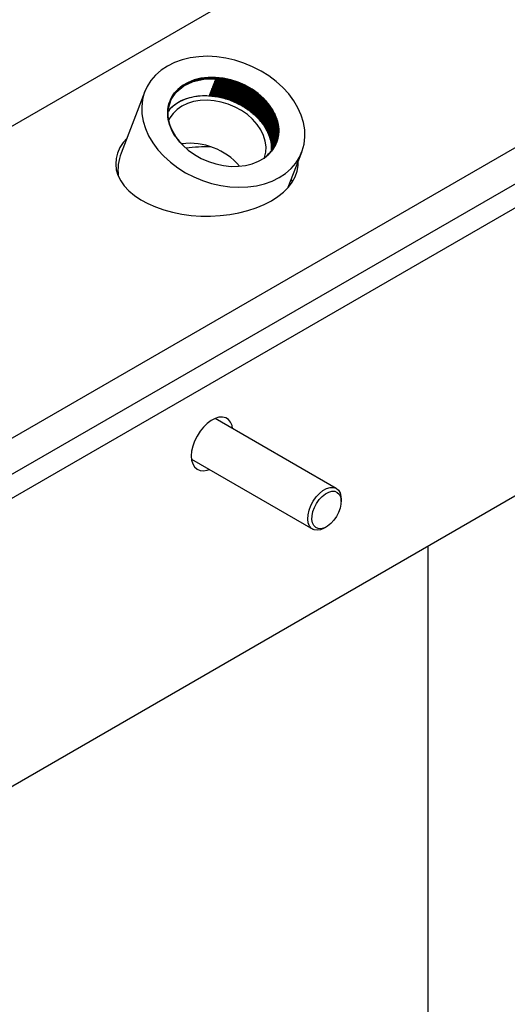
# Model space of a CAD drawing. Header units: millimetres. Extents: x 0 to 25230, y 0 to 17820.
# Tile 81 of 214: x 11283 to 11449, y 10375 to 10710. Entities that reach past the tile are written whole.
import ezdxf

# ---------------------------------------------------------------- set-up
doc = ezdxf.new("R2010")
doc.units = ezdxf.units.MM
doc.linetypes.add('SLD-Sólida', pattern=[0])
doc.layers.add('REFERÊNCIAS', color=9, linetype='SLD-Sólida')

msp = doc.modelspace()

# ---------------------------------------------------------------- linework, layer by layer
at = {"layer": 'REFERÊNCIAS', "linetype": 'SLD-Sólida', "lineweight": 25, "ltscale": 30}
for p, q in [((10818.18, 10407.06), (11680.85, 10905.07)), ((10984.35, 10396.85), (11698.53, 10809.14)), ((10984.35, 10384.61), (11698.53, 10796.89)), ((11705.6, 10792.81), (10991.43, 10380.52)), ((11325.64, 10685.61), (11317.58, 10664.71)), ((11338.65, 10667.39), (11338.55, 10667.38)), ((11338.61, 10667.32), (11338.63, 10667.34)), ((11338.63, 10667.34), (11338.65, 10667.39)), ((11369.56, 10667.27), (11369.42, 10666.7)), ((11369.56, 10667.16), (11369.45, 10666.7)), ((11369.6, 10667.21), (11369.53, 10666.9)), ((11369.6, 10667.1), (11369.57, 10666.96)), ((11374.4, 10653.08), (11379.01, 10665.05)), ((11634.89, 10654.01), (11062.14, 10323.36)), ((11390.7, 10550.73), (11349.51, 10574.51)), ((11341.51, 10560.65), (11382.7, 10536.87)), ((11392.36, 10546.25), (11392.36, 10547.07)), ((11386.7, 10537.27), (11387.41, 10537.68)), ((11421.95, 9677.45), (11421.95, 10531.07))]:
    msp.add_line(p, q, dxfattribs=at)
at = {"layer": 'REFERÊNCIAS', "linetype": 'SLD-Sólida', "lineweight": 25, "ltscale": 30, "flags": 128}
for points in [[(11372.55, 10687.01), (11370.29, 10689.06), (11367.81, 10690.93), (11365.14, 10692.61), (11362.3, 10694.08), (11359.34, 10695.3), (11356.29, 10696.28), (11353.19, 10696.99), (11350.08, 10697.43), (11346.99, 10697.6), (11343.98, 10697.48), (11341.07, 10697.08), (11338.3, 10696.41), (11335.71, 10695.48), (11333.32, 10694.29), (11331.18, 10692.86), (11329.3, 10691.22), (11327.71, 10689.37), (11326.43, 10687.35), (11325.48, 10685.17), (11324.86, 10682.87), (11324.59, 10680.48), (11324.67, 10678.02), (11325.09, 10675.53), (11325.86, 10673.04), (11326.96, 10670.57), (11328.38, 10668.17), (11330.1, 10665.85), (11332.1, 10663.66), (11334.36, 10661.61), (11336.84, 10659.73), (11339.51, 10658.05), (11342.35, 10656.59), (11345.31, 10655.36), (11348.36, 10654.38), (11351.46, 10653.67), (11354.57, 10653.23), (11357.66, 10653.07), (11360.67, 10653.19), (11363.58, 10653.58), (11366.35, 10654.25), (11368.95, 10655.19), (11371.33, 10656.37), (11373.47, 10657.8), (11375.35, 10659.45), (11376.94, 10661.29), (11378.22, 10663.32), (11379.18, 10665.49), (11379.79, 10667.79), (11380.06, 10670.18), (11379.99, 10672.64), (11379.56, 10675.13), (11378.79, 10677.63), (11377.69, 10680.09), (11376.27, 10682.5), (11374.55, 10684.81), (11372.55, 10687.01)], [(11338.55, 10667.38), (11340.44, 10665.7), (11342.56, 10664.19), (11344.85, 10662.9), (11347.28, 10661.83), (11349.81, 10661.02), (11352.38, 10660.47), (11354.96, 10660.2), (11357.48, 10660.21), (11359.91, 10660.51), (11362.19, 10661.08), (11364.3, 10661.91), (11366.18, 10663), (11367.8, 10664.31), (11369.13, 10665.83), (11370.15, 10667.53), (11370.84, 10669.37), (11371.18, 10671.32), (11371.17, 10673.35), (11370.82, 10675.42), (11370.11, 10677.48), (11369.08, 10679.5), (11367.73, 10681.45), (11366.1, 10683.28), (11364.21, 10684.97), (11362.09, 10686.47), (11359.8, 10687.77), (11357.37, 10688.83), (11354.84, 10689.65), (11352.27, 10690.19), (11349.69, 10690.46), (11347.17, 10690.45), (11344.74, 10690.16), (11342.46, 10689.59), (11340.35, 10688.75), (11338.48, 10687.67), (11336.85, 10686.35), (11335.52, 10684.83), (11334.5, 10683.14), (11333.81, 10681.29), (11333.47, 10679.34), (11333.48, 10677.31), (11333.84, 10675.25), (11334.54, 10673.18), (11335.57, 10671.16), (11336.92, 10669.21), (11338.55, 10667.38)], [(11333.65, 10679.99), (11334.6, 10682.88), (11336.35, 10685.42), (11338.91, 10687.54), (11342.13, 10689.05), (11345.76, 10689.87), (11349.64, 10690), (11353.76, 10689.41), (11357.89, 10688.09), (11361.73, 10686.11), (11365, 10683.64), (11367.61, 10680.82), (11369.57, 10677.62), (11370.69, 10674.23), (11370.86, 10670.91), (11370.14, 10667.88), (11370.14, 10667.88)], [(11362.28, 10676.2), (11360.5, 10677.78), (11358.5, 10679.18), (11356.33, 10680.37), (11354.03, 10681.34), (11351.64, 10682.05), (11349.22, 10682.5), (11346.81, 10682.68), (11344.47, 10682.57), (11342.24, 10682.2), (11340.16, 10681.55), (11338.28, 10680.66), (11336.64, 10679.52), (11335.26, 10678.17), (11334.19, 10676.64), (11333.79, 10675.85)], [(11365.04, 10675.5), (11364.58, 10676.05), (11363.35, 10677.32)], [(11366.37, 10663.13), (11366.38, 10663.16), (11366.8, 10664.97), (11366.87, 10666.86), (11366.6, 10668.79), (11365.99, 10670.73), (11365.06, 10672.64), (11363.81, 10674.48), (11362.28, 10676.2)], [(11319.51, 10669.71), (11318.35, 10668.34), (11317.19, 10666.56), (11316.36, 10664.72), (11315.88, 10662.83), (11315.75, 10660.93), (11315.97, 10659.03), (11316.54, 10657.15), (11317.45, 10655.32), (11318.69, 10653.56), (11320.25, 10651.88), (11322.11, 10650.3), (11324.25, 10648.85), (11326.65, 10647.54), (11329.27, 10646.39), (11332.09, 10645.4), (11335.07, 10644.59), (11338.19, 10643.97), (11341.41, 10643.54), (11344.68, 10643.31), (11347.98, 10643.29), (11351.27, 10643.46), (11354.5, 10643.84), (11357.65, 10644.41), (11360.67, 10645.18), (11363.54, 10646.12), (11366.21, 10647.24), (11368.67, 10648.51)], [(11368.67, 10648.51), (11370.87, 10649.93), (11372.81, 10651.47), (11374.44, 10653.13), (11375.77, 10654.87), (11376.76, 10656.69), (11377.42, 10658.56), (11377.72, 10660.45), (11377.73, 10661.72)], [(11375.88, 10655.04), (11375.47, 10655.66), (11375.42, 10655.72)], [(11355.51, 10571.04), (11355.3, 10572.06), (11354.8, 10573.22), (11354.07, 10574.1), (11353.15, 10574.69), (11352.05, 10574.96), (11350.83, 10574.9), (11349.52, 10574.51), (11348.18, 10573.81), (11346.85, 10572.82), (11345.58, 10571.58), (11344.41, 10570.13), (11343.4, 10568.53), (11342.57, 10566.83), (11341.95, 10565.09), (11341.57, 10563.38), (11341.44, 10561.76)], [(11341.44, 10561.76), (11341.57, 10560.29), (11341.95, 10559.02), (11342.57, 10558), (11343.4, 10557.26), (11344.41, 10556.83), (11345.58, 10556.72), (11346.85, 10556.95), (11347.52, 10557.19)], [(11383.87, 10547.83), (11384.99, 10549.04), (11386.19, 10550.01), (11387.41, 10550.69), (11388.6, 10551.05), (11389.7, 10551.07), (11390.66, 10550.75), (11391.44, 10550.11), (11391.99, 10549.17), (11392.3, 10547.97), (11392.36, 10547.07)], [(11386.7, 10537.27), (11386.6, 10537.21), (11385.38, 10536.69), (11384.23, 10536.5), (11383.19, 10536.65), (11382.32, 10537.14), (11381.65, 10537.94), (11381.22, 10539.01), (11381.05, 10540.3), (11381.13, 10541.76), (11381.48, 10543.32), (11382.07, 10544.9), (11382.88, 10546.42), (11383.87, 10547.83)], [(11384.93, 10546.92), (11385.95, 10548.01), (11387.04, 10548.88), (11388.14, 10549.47), (11389.21, 10549.76), (11390.19, 10549.73), (11391.03, 10549.38), (11391.69, 10548.73), (11392.14, 10547.81), (11392.34, 10546.67), (11392.3, 10545.37), (11392.01, 10543.97), (11391.5, 10542.54), (11390.77, 10541.15), (11389.88, 10539.87), (11388.86, 10538.78), (11387.78, 10537.91), (11386.67, 10537.32), (11385.6, 10537.03), (11384.62, 10537.06), (11383.78, 10537.41), (11383.12, 10538.06), (11382.68, 10538.98), (11382.47, 10540.12), (11382.51, 10541.42), (11382.8, 10542.82), (11383.32, 10544.25), (11384.04, 10545.64), (11384.93, 10546.92)]]:
    msp.add_lwpolyline(points, dxfattribs=at)
at = {"layer": 'REFERÊNCIAS', "linetype": 'SLD-Sólida', "lineweight": 25, "ltscale": 900}
for centre, radius, start, end in [((11348.05, 10661.33), 22.14, 46.2532, 46.3641), ((11340.92, 10645.75), 22.29, 40.6948, 96.8491), ((11333.05, 10658.87), 16.53, 159.3089, 186.8016), ((11346.74, 10613.81), 53, 88.4673, 97.6757)]:
    msp.add_arc(centre, radius, start, end, dxfattribs=at)
at = {"layer": 'REFERÊNCIAS', "linetype": 'SLD-Sólida', "lineweight": 25, "ltscale": 30}
for points, knots in [([(11338.55, 10667.38), (11337.68, 10668.35), (11335.91, 10670.31), (11334.2, 10673.62), (11333.34, 10677.02), (11333.43, 10680.29), (11334.4, 10683.27), (11336.21, 10685.88), (11338.79, 10688.01), (11342.04, 10689.54), (11345.74, 10690.38), (11349.74, 10690.51), (11353.92, 10689.92), (11358.09, 10688.58), (11361.96, 10686.58), (11365.3, 10684.07), (11368, 10681.15), (11369.99, 10677.91), (11371.1, 10674.5), (11371.33, 10671.16), (11370.72, 10669.17), (11370.43, 10668.2)], [0, 0, 0, 0, 0.05176, 0.105299, 0.159342, 0.212542, 0.263856, 0.315232, 0.36805, 0.421068, 0.47302, 0.524313, 0.577118, 0.631164, 0.685111, 0.737636, 0.78902, 0.842277, 0.896431, 0.950125, 1, 1, 1, 1]), ([(11338.65, 10667.39), (11337.79, 10668.35), (11336.03, 10670.29), (11334.34, 10673.57), (11333.48, 10676.94), (11333.57, 10680.19), (11334.54, 10683.14), (11336.32, 10685.72), (11338.89, 10687.84), (11342.1, 10689.35), (11345.77, 10690.18), (11349.74, 10690.31), (11353.88, 10689.72), (11358.01, 10688.4), (11361.85, 10686.42), (11365.16, 10683.93), (11367.84, 10681.04), (11369.8, 10677.83), (11370.92, 10674.44), (11371.1, 10671.11), (11370.34, 10668.04), (11369.02, 10665.57), (11367.64, 10664.37), (11367.09, 10663.89)], [0, 0, 0, 0, 0.047538, 0.09671, 0.146344, 0.195204, 0.242333, 0.289518, 0.338027, 0.38672, 0.434434, 0.481543, 0.53004, 0.579677, 0.629224, 0.677465, 0.724657, 0.77357, 0.823306, 0.87262, 0.920329, 0.967909, 1, 1, 1, 1]), ([(11334.16, 10682.07), (11334.25, 10682.39), (11334.63, 10683.69), (11336.17, 10685.67), (11338.7, 10687.82), (11341.96, 10689.34), (11345.66, 10690.18), (11349.66, 10690.31), (11353.84, 10689.72), (11358.01, 10688.38), (11361.88, 10686.38), (11365.22, 10683.87), (11367.93, 10680.95), (11369.91, 10677.71), (11371.02, 10674.3), (11371.25, 10670.96), (11370.64, 10668.97), (11370.35, 10668)], [0, 0, 0, 0, 0.02201, 0.090265, 0.160435, 0.230871, 0.29989, 0.368036, 0.438188, 0.50999, 0.581661, 0.651442, 0.719707, 0.790461, 0.862405, 0.933739, 1, 1, 1, 1]), ([(11334.35, 10682.09), (11334.44, 10682.41), (11334.82, 10683.7), (11336.34, 10685.66), (11338.86, 10687.79), (11342.09, 10689.3), (11345.75, 10690.13), (11349.72, 10690.26), (11353.86, 10689.67), (11357.99, 10688.35), (11361.83, 10686.37), (11365.14, 10683.88), (11367.82, 10680.99), (11369.79, 10677.78), (11370.89, 10674.39), (11371.11, 10671.04), (11370.5, 10669.02), (11370.2, 10668.03)], [0, 0, 0, 0, 0.022063, 0.090122, 0.160091, 0.230326, 0.299148, 0.367098, 0.43705, 0.508646, 0.580113, 0.649694, 0.717764, 0.788315, 0.860053, 0.931184, 1, 1, 1, 1]), ([(11348.57, 10687.21), (11349.94, 10687.06), (11352.72, 10686.77), (11356.86, 10685.4), (11360.7, 10683.43), (11364.01, 10680.94), (11366.68, 10678.05), (11368.67, 10674.83), (11369.7, 10671.46), (11370.03, 10669.08), (11369.75, 10667.96), (11369.73, 10667.88)], [0, 0, 0, 0, 0.122829, 0.248546, 0.374034, 0.496212, 0.615737, 0.739619, 0.865585, 0.990484, 1, 1, 1, 1]), ([(11348.64, 10687.41), (11350.02, 10687.26), (11352.8, 10686.97), (11356.94, 10685.6), (11360.78, 10683.63), (11364.08, 10681.14), (11366.76, 10678.25), (11368.74, 10675.03), (11369.79, 10671.66), (11370.1, 10669.19), (11369.79, 10668), (11369.75, 10667.84)], [0, 0, 0, 0, 0.121651, 0.246161, 0.370445, 0.491451, 0.609829, 0.732522, 0.85728, 0.980981, 1, 1, 1, 1]), ([(11348.72, 10687.6), (11350.1, 10687.46), (11352.88, 10687.17), (11357.02, 10685.8), (11360.85, 10683.83), (11364.16, 10681.34), (11366.84, 10678.45), (11368.82, 10675.23), (11369.87, 10671.86), (11370.17, 10669.34), (11369.84, 10668.09), (11369.79, 10667.88)], [0, 0, 0, 0, 0.12089, 0.24462, 0.368127, 0.488375, 0.606012, 0.727938, 0.851915, 0.974841, 1, 1, 1, 1]), ([(11348.8, 10687.8), (11350.17, 10687.66), (11352.95, 10687.37), (11357.09, 10686), (11360.93, 10684.03), (11364.24, 10681.54), (11366.92, 10678.64), (11368.89, 10675.43), (11369.95, 10672.06), (11370.24, 10669.48), (11369.89, 10668.17), (11369.82, 10667.9)], [0, 0, 0, 0, 0.120079, 0.242981, 0.36566, 0.485102, 0.601951, 0.723059, 0.846205, 0.968308, 1, 1, 1, 1]), ([(11348.87, 10688), (11350.25, 10687.86), (11353.03, 10687.56), (11357.17, 10686.2), (11361.01, 10684.23), (11364.31, 10681.74), (11366.99, 10678.84), (11368.97, 10675.63), (11370.02, 10672.26), (11370.33, 10669.8), (11370.02, 10668.62), (11369.99, 10668.47)], [0, 0, 0, 0, 0.121821, 0.246505, 0.370964, 0.492139, 0.610682, 0.733548, 0.85848, 0.982353, 1, 1, 1, 1]), ([(11348.95, 10688.2), (11350.33, 10688.06), (11353.11, 10687.76), (11357.25, 10686.4), (11361.08, 10684.43), (11364.39, 10681.93), (11367.07, 10679.04), (11369.05, 10675.83), (11370.1, 10672.46), (11370.4, 10669.97), (11370.09, 10668.75), (11370.04, 10668.57)], [0, 0, 0, 0, 0.121326, 0.245504, 0.369457, 0.49014, 0.608202, 0.730568, 0.854993, 0.978364, 1, 1, 1, 1]), ([(11349.03, 10688.4), (11350.4, 10688.26), (11353.18, 10687.96), (11357.32, 10686.6), (11361.16, 10684.63), (11364.47, 10682.13), (11367.15, 10679.24), (11369.12, 10676.03), (11370.18, 10672.66), (11370.47, 10670.1), (11370.13, 10668.81), (11370.07, 10668.56)], [0, 0, 0, 0, 0.120352, 0.243533, 0.36649, 0.486204, 0.603318, 0.724701, 0.848127, 0.970507, 1, 1, 1, 1]), ([(11349.11, 10688.6), (11350.48, 10688.46), (11353.26, 10688.16), (11357.4, 10686.8), (11361.24, 10684.83), (11364.54, 10682.33), (11367.22, 10679.44), (11369.2, 10676.23), (11370.27, 10672.85), (11370.54, 10670.01), (11370.1, 10668.47), (11369.95, 10667.96)], [0, 0, 0, 0, 0.1166902, 0.236123, 0.3553392, 0.471411, 0.5849615, 0.7026518, 0.822322, 0.9409783, 1, 1, 1, 1]), ([(11349.18, 10688.8), (11350.56, 10688.66), (11353.34, 10688.36), (11357.48, 10687), (11361.31, 10685.03), (11364.62, 10682.53), (11367.3, 10679.64), (11369.27, 10676.43), (11370.35, 10673.05), (11370.61, 10670.15), (11370.15, 10668.54), (11369.98, 10667.96)], [0, 0, 0, 0, 0.115834, 0.23439, 0.352731, 0.46795, 0.580667, 0.697493, 0.816285, 0.93407, 1, 1, 1, 1]), ([(11349.26, 10689), (11350.63, 10688.85), (11353.41, 10688.56), (11357.55, 10687.2), (11361.39, 10685.23), (11364.7, 10682.73), (11367.38, 10679.84), (11369.35, 10676.63), (11370.43, 10673.25), (11370.68, 10670.28), (11370.2, 10668.6), (11370.01, 10667.96)], [0, 0, 0, 0, 0.114978, 0.232658, 0.350125, 0.464493, 0.576377, 0.69234, 0.810255, 0.92717, 1, 1, 1, 1]), ([(11349.34, 10689.2), (11350.71, 10689.05), (11353.49, 10688.76), (11357.63, 10687.4), (11361.47, 10685.43), (11364.77, 10682.93), (11367.46, 10680.04), (11369.43, 10676.83), (11370.51, 10673.45), (11370.76, 10670.41), (11370.25, 10668.67), (11370.04, 10667.96)], [0, 0, 0, 0, 0.114124, 0.23093, 0.347525, 0.461044, 0.572097, 0.6872, 0.804238, 0.920285, 1, 1, 1, 1]), ([(11349.41, 10689.4), (11350.79, 10689.25), (11353.57, 10688.96), (11357.71, 10687.6), (11361.54, 10685.63), (11364.85, 10683.13), (11367.53, 10680.24), (11369.5, 10677.03), (11370.59, 10673.64), (11370.83, 10670.53), (11370.3, 10668.73), (11370.07, 10667.96)], [0, 0, 0, 0, 0.113273, 0.229208, 0.344933, 0.457606, 0.567831, 0.682075, 0.798241, 0.913422, 1, 1, 1, 1]), ([(11349.49, 10689.6), (11350.86, 10689.45), (11353.64, 10689.16), (11357.78, 10687.8), (11361.62, 10685.83), (11364.93, 10683.33), (11367.61, 10680.44), (11369.58, 10677.23), (11370.67, 10673.84), (11370.91, 10670.66), (11370.35, 10668.79), (11370.1, 10667.95)], [0, 0, 0, 0, 0.112425, 0.227493, 0.342351, 0.454181, 0.563581, 0.67697, 0.792266, 0.906585, 1, 1, 1, 1]), ([(11349.57, 10689.8), (11350.94, 10689.65), (11353.72, 10689.36), (11357.86, 10687.99), (11361.7, 10686.03), (11365, 10683.53), (11367.69, 10680.64), (11369.65, 10677.43), (11370.75, 10674.04), (11370.98, 10670.74), (11370.38, 10668.76), (11370.09, 10667.81)], [0, 0, 0, 0, 0.111038, 0.224685, 0.338126, 0.448575, 0.556625, 0.668615, 0.782488, 0.895396, 1, 1, 1, 1]), ([(11363.32, 10677.35), (11362.55, 10678.02), (11361.01, 10679.37), (11358.3, 10681.05), (11355.37, 10682.43), (11352.27, 10683.43), (11349.11, 10684.04), (11345.97, 10684.22), (11342.95, 10683.98), (11340.13, 10683.32), (11337.57, 10682.26), (11335.4, 10680.82), (11334.09, 10679.62), (11333.58, 10678.91), (11333.55, 10678.86)], [0, 0, 0, 0, 0.089433, 0.178866, 0.268827, 0.359669, 0.450512, 0.540073, 0.630903, 0.721733, 0.811269, 0.902099, 0.992929, 1, 1, 1, 1]), ([(11334.06, 10679.71), (11334.84, 10680.42), (11336.43, 10681.89), (11339.67, 10683.36), (11343.36, 10684.2), (11347.36, 10684.33), (11351.54, 10683.74), (11355.71, 10682.4), (11359.58, 10680.41), (11362.02, 10678.57), (11363.16, 10677.5), (11363.32, 10677.35)], [0, 0, 0, 0, 0.117024, 0.240805, 0.362094, 0.481848, 0.60513, 0.731309, 0.857259, 0.979887, 1, 1, 1, 1]), ([(11347.42, 10684.22), (11348.79, 10684.07), (11351.57, 10683.78), (11355.71, 10682.41), (11359.55, 10680.45), (11362.85, 10677.95), (11365.54, 10675.06), (11367.49, 10671.85), (11368.64, 10668.49), (11368.63, 10666.32), (11368.63, 10665.27)], [0, 0, 0, 0, 0.124662, 0.252253, 0.379614, 0.503615, 0.624922, 0.750653, 0.878498, 1, 1, 1, 1]), ([(11347.49, 10684.42), (11348.87, 10684.27), (11351.65, 10683.98), (11355.79, 10682.61), (11359.62, 10680.64), (11362.93, 10678.15), (11365.62, 10675.26), (11367.56, 10672.05), (11368.72, 10668.69), (11368.71, 10666.52), (11368.7, 10665.47)], [0, 0, 0, 0, 0.124662, 0.252253, 0.379614, 0.503615, 0.624922, 0.750653, 0.878498, 1, 1, 1, 1]), ([(11347.57, 10684.62), (11348.94, 10684.47), (11351.72, 10684.18), (11355.86, 10682.81), (11359.7, 10680.84), (11363.01, 10678.35), (11365.69, 10675.45), (11367.64, 10672.25), (11368.81, 10668.85), (11368.8, 10666.63), (11368.79, 10665.53)], [0, 0, 0, 0, 0.124009, 0.250934, 0.377627, 0.50098, 0.621652, 0.746725, 0.873901, 1, 1, 1, 1]), ([(11347.65, 10684.81), (11349.02, 10684.67), (11351.8, 10684.38), (11355.94, 10683.01), (11359.78, 10681.04), (11363.09, 10678.55), (11365.76, 10675.66), (11367.75, 10672.44), (11368.78, 10669.07), (11369.11, 10666.7), (11368.83, 10665.6), (11368.82, 10665.53)], [0, 0, 0, 0, 0.123033, 0.248957, 0.374653, 0.497033, 0.616756, 0.740843, 0.867017, 0.992123, 1, 1, 1, 1]), ([(11347.72, 10685.01), (11349.1, 10684.87), (11351.88, 10684.58), (11356.02, 10683.21), (11359.85, 10681.24), (11363.16, 10678.75), (11365.84, 10675.85), (11367.82, 10672.64), (11368.86, 10669.27), (11369.18, 10666.89), (11368.91, 10665.77), (11368.89, 10665.7)], [0, 0, 0, 0, 0.122866, 0.248621, 0.374147, 0.496362, 0.615922, 0.739842, 0.865846, 0.990783, 1, 1, 1, 1]), ([(11347.8, 10685.21), (11349.17, 10685.07), (11351.95, 10684.77), (11356.1, 10683.41), (11359.93, 10681.44), (11363.24, 10678.95), (11365.92, 10676.05), (11367.9, 10672.84), (11368.94, 10669.47), (11369.26, 10667.1), (11368.99, 10665.99), (11368.97, 10665.93)], [0, 0, 0, 0, 0.1230326, 0.2489569, 0.3746527, 0.4970333, 0.6167555, 0.7408426, 0.8670172, 0.9921228, 1, 1, 1, 1]), ([(11347.88, 10685.41), (11349.25, 10685.27), (11352.03, 10684.97), (11356.17, 10683.61), (11360.01, 10681.64), (11363.32, 10679.14), (11365.99, 10676.25), (11367.98, 10673.04), (11369.02, 10669.67), (11369.33, 10667.22), (11369.03, 10666.03), (11368.99, 10665.89)], [0, 0, 0, 0, 0.121864, 0.246592, 0.371094, 0.492312, 0.610897, 0.733806, 0.858782, 0.982699, 1, 1, 1, 1]), ([(11347.95, 10685.61), (11349.33, 10685.47), (11352.11, 10685.17), (11356.25, 10683.81), (11360.08, 10681.84), (11363.39, 10679.34), (11366.07, 10676.45), (11368.05, 10673.24), (11369.09, 10669.87), (11369.41, 10667.45), (11369.12, 10666.3), (11369.09, 10666.19)], [0, 0, 0, 0, 0.122357, 0.247589, 0.372594, 0.494302, 0.613366, 0.736771, 0.862253, 0.986671, 1, 1, 1, 1]), ([(11348.03, 10685.81), (11349.4, 10685.67), (11352.18, 10685.37), (11356.33, 10684.01), (11360.16, 10682.04), (11363.47, 10679.54), (11366.15, 10676.65), (11368.13, 10673.44), (11369.17, 10670.07), (11369.48, 10667.61), (11369.18, 10666.43), (11369.14, 10666.28)], [0, 0, 0, 0, 0.121857, 0.246579, 0.371074, 0.492286, 0.610864, 0.733766, 0.858735, 0.982646, 1, 1, 1, 1]), ([(11348.11, 10686.01), (11349.48, 10685.87), (11352.26, 10685.57), (11356.4, 10684.21), (11360.24, 10682.24), (11363.55, 10679.74), (11366.22, 10676.85), (11368.2, 10673.64), (11369.25, 10670.27), (11369.56, 10667.78), (11369.24, 10666.56), (11369.2, 10666.38)], [0, 0, 0, 0, 0.121362, 0.245577, 0.369566, 0.490286, 0.608382, 0.730785, 0.855247, 0.978654, 1, 1, 1, 1]), ([(11348.18, 10686.21), (11349.56, 10686.06), (11352.34, 10685.77), (11356.48, 10684.41), (11360.32, 10682.44), (11363.62, 10679.94), (11366.3, 10677.05), (11368.28, 10673.84), (11369.34, 10670.46), (11369.63, 10667.91), (11369.29, 10666.62), (11369.22, 10666.38)], [0, 0, 0, 0, 0.120387, 0.243604, 0.366598, 0.486347, 0.603496, 0.724915, 0.848377, 0.970793, 1, 1, 1, 1]), ([(11348.26, 10686.41), (11349.63, 10686.26), (11352.42, 10685.97), (11356.56, 10684.61), (11360.39, 10682.64), (11363.7, 10680.14), (11366.38, 10677.25), (11368.36, 10674.04), (11369.41, 10670.66), (11369.71, 10668.1), (11369.37, 10666.82), (11369.3, 10666.57)], [0, 0, 0, 0, 0.120384, 0.243598, 0.366588, 0.486334, 0.60348, 0.724896, 0.848354, 0.970767, 1, 1, 1, 1]), ([(11348.34, 10686.61), (11349.71, 10686.46), (11352.49, 10686.17), (11356.63, 10684.81), (11360.47, 10682.84), (11363.78, 10680.34), (11366.46, 10677.45), (11368.43, 10674.24), (11369.5, 10670.86), (11369.78, 10668.2), (11369.4, 10666.81), (11369.3, 10666.47)], [0, 0, 0, 0, 0.118953, 0.240701, 0.362229, 0.480551, 0.596303, 0.716275, 0.838265, 0.959222, 1, 1, 1, 1]), ([(11348.41, 10686.81), (11349.79, 10686.66), (11352.57, 10686.37), (11356.71, 10685.01), (11360.55, 10683.04), (11363.85, 10680.54), (11366.53, 10677.65), (11368.51, 10674.44), (11369.58, 10671.06), (11369.85, 10668.36), (11369.46, 10666.94), (11369.36, 10666.56)], [0, 0, 0, 0, 0.118481, 0.239746, 0.360792, 0.478645, 0.593938, 0.713434, 0.834941, 0.955418, 1, 1, 1, 1]), ([(11348.49, 10687.01), (11349.86, 10686.86), (11352.65, 10686.57), (11356.79, 10685.2), (11360.62, 10683.24), (11363.93, 10680.74), (11366.61, 10677.85), (11368.59, 10674.63), (11369.63, 10671.26), (11369.95, 10668.88), (11369.67, 10667.76), (11369.65, 10667.68)], [0, 0, 0, 0, 0.122833, 0.248553, 0.374044, 0.496226, 0.615754, 0.73964, 0.865609, 0.990512, 1, 1, 1, 1]), ([(11333.71, 10680.98), (11333.75, 10681.13), (11333.82, 10681.44), (11334.02, 10681.69), (11334.12, 10681.81)], [0, 0, 0, 0, 0.491609, 1, 1, 1, 1]), ([(11333.78, 10681.18), (11333.82, 10681.33), (11333.9, 10681.64), (11334.11, 10681.9), (11334.21, 10682.03)], [0, 0, 0, 0, 0.478367, 1, 1, 1, 1]), ([(11333.86, 10681.38), (11333.9, 10681.53), (11333.98, 10681.85), (11334.19, 10682.11), (11334.3, 10682.25)], [0, 0, 0, 0, 0.465819, 1, 1, 1, 1]), ([(11364.98, 10683.59), (11365.9, 10682.67), (11367.77, 10680.8), (11369.7, 10677.57), (11370.81, 10674.19), (11371.04, 10670.89), (11370.44, 10668.91), (11370.15, 10667.96)], [0, 0, 0, 0, 0.195931, 0.399006, 0.605497, 0.810238, 1, 1, 1, 1])]:
    msp.add_open_spline(points, degree=3, knots=knots, dxfattribs=at)

doc.saveas('drawing.dxf')
